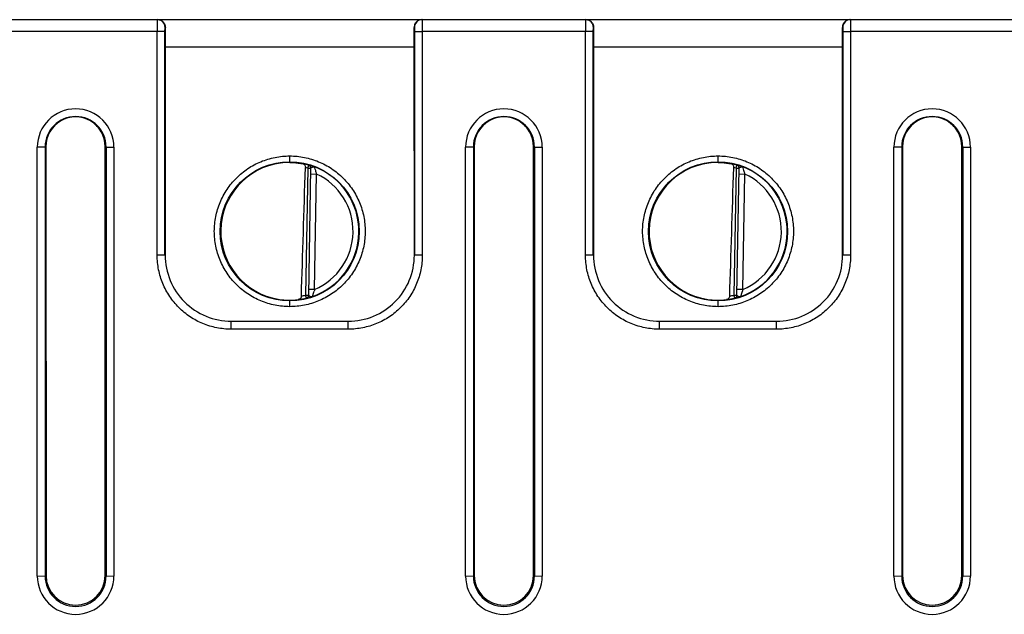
# Model space of a CAD drawing. Header units: inches. Extents: x 0 to 34, y 0 to 22.
# Tile 30 of 68: x 16.1 to 18.6, y 7.3 to 8.8. Entities that reach past the tile are written whole.
import ezdxf

# ---------------------------------------------------------------- set-up
doc = ezdxf.new("R2010")
doc.units = ezdxf.units.IN
doc.header["$LTSCALE"] = 1.87
doc.header["$MEASUREMENT"] = 0
doc.layers.get('0').update_dxf_attribs({"linetype": 'CONTINUOUS'})

msp = doc.modelspace()

# ---------------------------------------------------------------- linework, layer by layer
at = {"color": 7, "linetype": 'CONTINUOUS'}
for p, q in [((15.3455, 8.8465), (16.4447, 8.8465)), ((16.4439, 8.8465), (16.4437, 8.8162)), ((16.4455, 8.8465), (17.5447, 8.8465)), ((16.4637, 8.8164), (16.4639, 8.8265)), ((16.4647, 8.8265), (16.4639, 8.8265)), ((17.1045, 8.8265), (17.1037, 8.8265)), ((17.1045, 8.8265), (17.1047, 8.8164)), ((17.1245, 8.8465), (17.1247, 8.8162)), ((17.5439, 8.8465), (17.5437, 8.8162)), ((17.5455, 8.8465), (18.6447, 8.8465)), ((17.5637, 8.8164), (17.5639, 8.8265)), ((17.5647, 8.8265), (17.5639, 8.8265)), ((18.2045, 8.8265), (18.2037, 8.8265)), ((18.2045, 8.8265), (18.2047, 8.8164)), ((18.2245, 8.8465), (18.2247, 8.8162)), ((16.4437, 8.8162), (16.0246, 8.8162)), ((16.4637, 8.8164), (16.4437, 8.8162)), ((16.4437, 8.2409), (16.4437, 8.8162)), ((16.4638, 8.241), (16.4637, 8.8164)), ((17.1047, 8.8164), (17.1046, 8.241)), ((17.1047, 8.8164), (17.1148, 8.8162)), ((17.5437, 8.8162), (17.1246, 8.8162)), ((17.1246, 8.8162), (17.1246, 8.2409)), ((17.5637, 8.8164), (17.5437, 8.8162)), ((17.5437, 8.2409), (17.5437, 8.8162)), ((17.5638, 8.241), (17.5637, 8.8164)), ((18.2047, 8.8164), (18.2046, 8.241)), ((18.2047, 8.8164), (18.2148, 8.8162)), ((18.6437, 8.8162), (18.2246, 8.8162)), ((18.2246, 8.8162), (18.2246, 8.2409)), ((16.4643, 8.7771), (16.4642, 8.2415)), ((16.4643, 8.7771), (17.1041, 8.7771)), ((17.1042, 8.2415), (17.1041, 8.7771)), ((17.5643, 8.7771), (17.5642, 8.2415)), ((17.5643, 8.7771), (18.2041, 8.7771)), ((18.2042, 8.2415), (18.2041, 8.7771)), ((16.1558, 8.5192), (16.1358, 8.519)), ((16.1358, 7.4166), (16.1358, 8.519)), ((16.158, 8.5203), (16.1558, 8.5192)), ((16.1558, 8.5192), (16.1558, 7.4168)), ((16.158, 8.5203), (16.1582, 7.418)), ((16.3102, 7.418), (16.3104, 8.5203)), ((16.3126, 8.5192), (16.3104, 8.5203)), ((16.3126, 8.5192), (16.3326, 8.519)), ((16.3126, 8.5192), (16.3126, 7.4168)), ((16.3326, 8.519), (16.3326, 7.4166)), ((17.2558, 8.5192), (17.2358, 8.519)), ((17.2358, 7.4166), (17.2358, 8.519)), ((17.258, 8.5203), (17.2558, 8.5192)), ((17.2558, 8.5192), (17.2558, 7.4168)), ((17.258, 8.5203), (17.2582, 7.418)), ((17.4102, 7.418), (17.4104, 8.5203)), ((17.4126, 8.5192), (17.4104, 8.5203)), ((17.4126, 8.5192), (17.4326, 8.519)), ((17.4126, 8.5192), (17.4126, 7.4168)), ((17.4326, 8.519), (17.4326, 7.4166)), ((18.3558, 8.5192), (18.3358, 8.519)), ((18.3358, 7.4166), (18.3358, 8.519)), ((18.358, 8.5203), (18.3558, 8.5192)), ((18.3558, 8.5192), (18.3558, 7.4168)), ((18.358, 8.5203), (18.3582, 7.418)), ((18.5102, 7.418), (18.5104, 8.5203)), ((18.5126, 8.5192), (18.5104, 8.5203)), ((18.5126, 8.5192), (18.5326, 8.519)), ((18.5126, 8.5192), (18.5126, 7.4168)), ((18.5326, 8.519), (18.5326, 7.4166)), ((16.7842, 8.4796), (16.7842, 8.4963)), ((16.8307, 8.4648), (16.8328, 8.4722)), ((16.8328, 8.4724), (16.8328, 8.4728)), ((16.8347, 8.4724), (16.8328, 8.4728)), ((17.8842, 8.4796), (17.8842, 8.4963)), ((17.9307, 8.4648), (17.9328, 8.4722)), ((17.9328, 8.4724), (17.9328, 8.4728)), ((17.9347, 8.4724), (17.9328, 8.4728)), ((16.8307, 8.4648), (16.825, 8.1386)), ((16.8307, 8.4648), (16.8385, 8.4647)), ((16.8328, 8.1381), (16.8385, 8.465)), ((16.8383, 8.4499), (16.8533, 8.4496)), ((16.8481, 8.153), (16.8533, 8.4496)), ((16.849, 8.4656), (16.8485, 8.4676)), ((17.9307, 8.4648), (17.925, 8.1386)), ((17.9307, 8.4648), (17.9385, 8.4647)), ((17.9328, 8.1381), (17.9385, 8.465)), ((17.9383, 8.4499), (17.9533, 8.4496)), ((17.9481, 8.153), (17.9533, 8.4496)), ((17.949, 8.4656), (17.9485, 8.4676)), ((16.4638, 8.241), (16.4438, 8.2409)), ((16.4642, 8.2415), (16.4638, 8.241)), ((17.1042, 8.2415), (17.1046, 8.241)), ((17.1246, 8.2409), (17.1046, 8.241)), ((17.5638, 8.241), (17.5438, 8.2409)), ((17.5642, 8.2415), (17.5638, 8.241)), ((18.2042, 8.2415), (18.2046, 8.241)), ((18.2246, 8.2409), (18.2046, 8.241)), ((16.8481, 8.153), (16.8331, 8.1532)), ((16.8433, 8.1373), (16.8451, 8.1437)), ((16.8451, 8.1437), (16.8467, 8.1488)), ((17.9481, 8.153), (17.9331, 8.1532)), ((17.9433, 8.1373), (17.9451, 8.1437)), ((17.9451, 8.1437), (17.9467, 8.1488)), ((16.7842, 8.1089), (16.7842, 8.1255)), ((16.825, 8.1386), (16.8328, 8.1384)), ((16.8269, 8.1309), (16.825, 8.1386)), ((16.8269, 8.1306), (16.8269, 8.1309)), ((16.8269, 8.1306), (16.8286, 8.1308)), ((16.8286, 8.1308), (16.8345, 8.1323)), ((16.8426, 8.1348), (16.8433, 8.1373)), ((17.8842, 8.1089), (17.8842, 8.1255)), ((17.925, 8.1386), (17.9328, 8.1384)), ((17.9269, 8.1309), (17.925, 8.1386)), ((17.9269, 8.1306), (17.9269, 8.1309)), ((17.9269, 8.1306), (17.9286, 8.1308)), ((17.9286, 8.1308), (17.9345, 8.1323)), ((17.9426, 8.1348), (17.9433, 8.1373)), ((16.6338, 8.0711), (16.6342, 8.0715)), ((16.9346, 8.0711), (16.6338, 8.0711)), ((16.6338, 8.0509), (16.6338, 8.0711)), ((16.9346, 8.0711), (16.9342, 8.0715)), ((16.9346, 8.0509), (16.9346, 8.0711)), ((17.7338, 8.0711), (17.7342, 8.0715)), ((18.0346, 8.0711), (17.7338, 8.0711)), ((17.7338, 8.0509), (17.7338, 8.0711)), ((18.0346, 8.0711), (18.0342, 8.0715)), ((18.0346, 8.0509), (18.0346, 8.0711)), ((16.9346, 8.0509), (16.6338, 8.0509)), ((18.0346, 8.0509), (17.7338, 8.0509)), ((16.1358, 7.4166), (16.1558, 7.4168)), ((16.1558, 7.4168), (16.1582, 7.418)), ((16.3126, 7.4168), (16.3102, 7.418)), ((16.3126, 7.4168), (16.3326, 7.4166)), ((17.2358, 7.4166), (17.2558, 7.4168)), ((17.2558, 7.4168), (17.2582, 7.418)), ((17.4126, 7.4168), (17.4102, 7.418)), ((17.4126, 7.4168), (17.4326, 7.4166)), ((18.3358, 7.4166), (18.3558, 7.4168)), ((18.3558, 7.4168), (18.3582, 7.418)), ((18.5126, 7.4168), (18.5102, 7.418)), ((18.5126, 7.4168), (18.5326, 7.4166))]:
    msp.add_line(p, q, dxfattribs=at)
for centre in [(16.7842, 8.3024), (17.8842, 8.3024)]:
    msp.add_circle(centre, 0.1787, dxfattribs=at)
for centre, radius, start, end in [((16.4439, 8.8265), 0.02, 0.0123, 89.9783), ((17.1245, 8.8265), 0.02, 90.0216, 179.9877), ((17.5439, 8.8265), 0.02, 0.0123, 89.9783), ((18.2245, 8.8265), 0.02, 90.0216, 179.9877), ((17.1246, 10.799), 1.9828, 269.7158, 270.0019), ((18.2246, 10.799), 1.9828, 269.7158, 270.0019), ((16.2342, 8.519), 0.0984, 0.004, 179.996), ((17.3342, 8.519), 0.0984, 0.004, 179.996), ((18.4342, 8.519), 0.0984, 0.004, 179.996), ((16.2342, 8.5192), 0.0784, 0.003, 179.997), ((16.2342, 8.5203), 0.0761, 359.978, 180.022), ((16.2328, 8.5187), 0.0783, 36.3684, 45.2914), ((17.3342, 8.5192), 0.0784, 0.003, 179.997), ((17.3342, 8.5203), 0.0761, 359.978, 180.022), ((17.3328, 8.5187), 0.0783, 36.3684, 45.2914), ((18.4342, 8.5192), 0.0784, 0.003, 179.997), ((18.4342, 8.5203), 0.0761, 359.978, 180.022), ((18.4328, 8.5187), 0.0783, 36.3684, 45.2914), ((16.7833, 8.3096), 0.17, 89.6888, 97.6024), ((16.7842, 8.3025), 0.1767, 74.0301, 78.8369), ((16.8307, 8.4652), 0.00787, 359.0024, 74.0539), ((17.8833, 8.3096), 0.17, 89.6888, 97.6024), ((17.8842, 8.3025), 0.1767, 74.0301, 78.8369), ((17.9307, 8.4652), 0.00787, 359.0024, 74.0539), ((16.7842, 8.3025), 0.1689, 74.0301, 76.2529), ((16.7842, 8.3025), 0.1776, 289.2017, 68.7983), ((16.7842, 8.3025), 0.1626, 293.1447, 64.8553), ((17.8842, 8.3025), 0.1689, 74.0301, 76.2529), ((17.8842, 8.3025), 0.1776, 289.2017, 68.7983), ((17.8842, 8.3025), 0.1626, 293.1447, 64.8553), ((16.6342, 8.2414), 0.1699, 179.9808, 270.0007), ((16.9343, 8.2413), 0.1699, 269.9853, 0.042), ((17.7342, 8.2414), 0.1699, 179.9808, 270.0007), ((18.0343, 8.2413), 0.1699, 269.9853, 0.042), ((16.9944, 8.1017), 0.155, 160.6934, 162.3225), ((18.0944, 8.1017), 0.155, 160.6934, 162.3225), ((16.783, 8.2956), 0.1701, 260.4012, 270.3938), ((16.783, 8.2925), 0.1671, 270.398, 275.5774), ((16.7833, 8.2894), 0.1639, 275.5776, 277.9921), ((16.7842, 8.3025), 0.1767, 277.129, 283.9699), ((16.8051, 8.1358), 0.00873, 296.2607, 314.0401), ((16.7842, 8.3025), 0.1689, 280.1935, 283.9699), ((16.825, 8.1386), 0.00787, 308.9523, 358.9986), ((16.794, 8.2787), 0.1519, 285.441, 288.6328), ((17.883, 8.2956), 0.1701, 260.4012, 270.3938), ((17.883, 8.2925), 0.1671, 270.398, 275.5774), ((17.8833, 8.2894), 0.1639, 275.5776, 277.9921), ((17.8842, 8.3025), 0.1767, 277.129, 283.9699), ((17.9051, 8.1358), 0.00873, 296.2607, 314.0401), ((17.8842, 8.3025), 0.1689, 280.1935, 283.9699), ((17.925, 8.1386), 0.00787, 308.9523, 358.9986), ((17.894, 8.2787), 0.1519, 285.441, 288.6328), ((16.2342, 7.4166), 0.0984, 180.0026, 359.9974), ((16.2342, 7.4168), 0.0784, 180.0028, 359.9973), ((16.2342, 7.4181), 0.076, 180.0963, 359.9037), ((16.2334, 7.418), 0.0768, 347.0854, 0.0022), ((17.3342, 7.4166), 0.0984, 180.0026, 359.9974), ((17.3342, 7.4168), 0.0784, 180.0028, 359.9973), ((17.3342, 7.4181), 0.076, 180.0963, 359.9037), ((17.3334, 7.418), 0.0768, 347.0854, 0.0022), ((18.4342, 7.4166), 0.0984, 180.0026, 359.9974), ((18.4342, 7.4168), 0.0784, 180.0028, 359.9973), ((18.4342, 7.4181), 0.076, 180.0963, 359.9037), ((18.4334, 7.418), 0.0768, 347.0854, 0.0022)]:
    msp.add_arc(centre, radius, start, end, dxfattribs=at)
for centre, major_axis, ratio, start_param, end_param in [((16.4655, 8.7765), (0, 0.07), 0.017455, 0.775193, 1.56207), ((17.1029, 8.7765), (0, 0.07), 0.017455, -1.56207, -0.775193), ((17.5655, 8.7765), (0, 0.07), 0.017455, 0.775193, 1.56207), ((18.2029, 8.7765), (0, 0.07), 0.017455, -1.56207, -0.775193), ((16.7842, 8.3025), (0, 0.1771), 1, 0.132587, 2.974099), ((17.8842, 8.3025), (0, 0.1771), 1, 0.132587, 2.974099), ((16.8055, 11.0416), (0.078, 4.4693), 0.01745, -2.278156, -2.184524), ((17.9055, 11.0416), (0.078, 4.4693), 0.01745, -2.278156, -2.184524)]:
    msp.add_ellipse(centre, major_axis=major_axis, ratio=ratio, start_param=start_param, end_param=end_param, dxfattribs=at)
for points, knots in [([(16.4455, 8.8465), (16.4477, 8.8465), (16.4524, 8.8456), (16.4586, 8.8418), (16.4635, 8.8353), (16.4647, 8.8295), (16.4647, 8.8265)], [0, 0, 0, 0, 0.218378, 0.447733, 0.701735, 1, 1, 1, 1]), ([(17.1229, 8.8465), (17.1206, 8.8465), (17.116, 8.8456), (17.1098, 8.8418), (17.1049, 8.8353), (17.1037, 8.8295), (17.1037, 8.8265)], [0, 0, 0, 0, 0.218378, 0.447733, 0.701735, 1, 1, 1, 1]), ([(17.5455, 8.8465), (17.5477, 8.8465), (17.5524, 8.8456), (17.5586, 8.8418), (17.5635, 8.8353), (17.5647, 8.8295), (17.5647, 8.8265)], [0, 0, 0, 0, 0.218378, 0.447733, 0.701735, 1, 1, 1, 1]), ([(18.2229, 8.8465), (18.2206, 8.8465), (18.216, 8.8456), (18.2098, 8.8418), (18.2049, 8.8353), (18.2037, 8.8295), (18.2037, 8.8265)], [0, 0, 0, 0, 0.218378, 0.447733, 0.701735, 1, 1, 1, 1]), ([(16.3047, 8.5492), (16.3057, 8.5469), (16.3089, 8.5376), (16.3103, 8.5277), (16.3103, 8.5203)], [0, 0, 0, 0, 0.250799, 1, 1, 1, 1]), ([(17.4047, 8.5492), (17.4057, 8.5469), (17.4089, 8.5376), (17.4103, 8.5277), (17.4103, 8.5203)], [0, 0, 0, 0, 0.250799, 1, 1, 1, 1]), ([(18.5047, 8.5492), (18.5057, 8.5469), (18.5089, 8.5376), (18.5103, 8.5277), (18.5103, 8.5203)], [0, 0, 0, 0, 0.250799, 1, 1, 1, 1]), ([(16.7842, 8.1089), (16.7715, 8.109), (16.7525, 8.1108), (16.7279, 8.1169), (16.704, 8.1254), (16.6759, 8.1405), (16.6464, 8.1647), (16.6261, 8.1893), (16.6131, 8.2111), (16.6022, 8.234), (16.593, 8.2645), (16.5899, 8.2962), (16.5911, 8.3216), (16.5939, 8.3404), (16.5985, 8.3589), (16.6071, 8.3827), (16.6221, 8.4109), (16.6463, 8.4404), (16.6759, 8.4647), (16.704, 8.4797), (16.7279, 8.4882), (16.7525, 8.4943), (16.7715, 8.4962), (16.7842, 8.4963)], [0, 0, 0, 0, 0.06244, 0.093739, 0.125022, 0.187503, 0.249986, 0.312457, 0.34373, 0.375004, 0.437474, 0.499945, 0.531219, 0.562494, 0.593769, 0.625044, 0.687521, 0.749998, 0.812479, 0.874962, 0.906256, 0.937567, 1, 1, 1, 1]), ([(16.7842, 8.4963), (16.7968, 8.4962), (16.8159, 8.4943), (16.8405, 8.4882), (16.8644, 8.4797), (16.8925, 8.4647), (16.922, 8.4404), (16.9463, 8.4109), (16.9643, 8.3772), (16.9754, 8.3406), (16.9792, 8.3026), (16.9754, 8.2645), (16.9643, 8.228), (16.9463, 8.1942), (16.922, 8.1647), (16.8925, 8.1405), (16.8644, 8.1254), (16.8405, 8.1169), (16.8159, 8.1108), (16.7968, 8.1089), (16.7842, 8.1089)], [0, 0, 0, 0, 0.062451, 0.093759, 0.12505, 0.187544, 0.250039, 0.312526, 0.375018, 0.437509, 0.5, 0.562491, 0.624981, 0.687474, 0.749961, 0.812456, 0.87495, 0.906241, 0.937549, 1, 1, 1, 1]), ([(16.7842, 8.4796), (16.7874, 8.4796), (16.7989, 8.4792), (16.8103, 8.4776), (16.8184, 8.4759)], [0, 0, 0, 0, 0.279277, 1, 1, 1, 1]), ([(16.8184, 8.4759), (16.819, 8.4757), (16.8201, 8.4753), (16.8222, 8.4738), (16.8233, 8.472), (16.8237, 8.4706)], [0, 0, 0, 0, 0.226156, 0.462238, 1, 1, 1, 1]), ([(16.8484, 8.468), (16.8457, 8.469), (16.8412, 8.4706), (16.8365, 8.4719), (16.8347, 8.4724)], [0, 0, 0, 0, 0.598471, 1, 1, 1, 1]), ([(17.8842, 8.1089), (17.8715, 8.109), (17.8525, 8.1108), (17.8279, 8.1169), (17.804, 8.1254), (17.7759, 8.1405), (17.7464, 8.1647), (17.7261, 8.1893), (17.7131, 8.2111), (17.7022, 8.234), (17.693, 8.2645), (17.6899, 8.2962), (17.6911, 8.3216), (17.6939, 8.3404), (17.6985, 8.3589), (17.7071, 8.3827), (17.7221, 8.4109), (17.7463, 8.4404), (17.7759, 8.4647), (17.804, 8.4797), (17.8279, 8.4882), (17.8525, 8.4943), (17.8715, 8.4962), (17.8842, 8.4963)], [0, 0, 0, 0, 0.06244, 0.093739, 0.125022, 0.187503, 0.249986, 0.312457, 0.34373, 0.375004, 0.437474, 0.499945, 0.531219, 0.562494, 0.593769, 0.625044, 0.687521, 0.749998, 0.812479, 0.874962, 0.906256, 0.937567, 1, 1, 1, 1]), ([(17.8842, 8.4963), (17.8968, 8.4962), (17.9159, 8.4943), (17.9405, 8.4882), (17.9644, 8.4797), (17.9925, 8.4647), (18.022, 8.4404), (18.0463, 8.4109), (18.0643, 8.3772), (18.0754, 8.3406), (18.0792, 8.3026), (18.0754, 8.2645), (18.0643, 8.228), (18.0463, 8.1942), (18.022, 8.1647), (17.9925, 8.1405), (17.9644, 8.1254), (17.9405, 8.1169), (17.9159, 8.1108), (17.8968, 8.1089), (17.8842, 8.1089)], [0, 0, 0, 0, 0.062451, 0.093759, 0.12505, 0.187544, 0.250039, 0.312526, 0.375018, 0.437509, 0.5, 0.562491, 0.624981, 0.687474, 0.749961, 0.812456, 0.87495, 0.906241, 0.937549, 1, 1, 1, 1]), ([(17.8842, 8.4796), (17.8874, 8.4796), (17.8989, 8.4792), (17.9103, 8.4776), (17.9184, 8.4759)], [0, 0, 0, 0, 0.279277, 1, 1, 1, 1]), ([(17.9184, 8.4759), (17.919, 8.4757), (17.9201, 8.4753), (17.9222, 8.4738), (17.9233, 8.472), (17.9237, 8.4706)], [0, 0, 0, 0, 0.226156, 0.462238, 1, 1, 1, 1]), ([(17.9484, 8.468), (17.9457, 8.469), (17.9412, 8.4706), (17.9365, 8.4719), (17.9347, 8.4724)], [0, 0, 0, 0, 0.598471, 1, 1, 1, 1]), ([(16.8237, 8.4706), (16.8238, 8.4703), (16.8242, 8.469), (16.8244, 8.4676), (16.8243, 8.4665)], [0, 0, 0, 0, 0.240753, 1, 1, 1, 1]), ([(16.8385, 8.465), (16.8385, 8.4652), (16.8387, 8.4654), (16.8391, 8.466), (16.8396, 8.4664), (16.84, 8.4667)], [0, 0, 0, 0, 0.1469, 0.372985, 1, 1, 1, 1]), ([(16.84, 8.4667), (16.8406, 8.467), (16.8419, 8.4676), (16.8434, 8.4679), (16.8441, 8.4681)], [0, 0, 0, 0, 0.468575, 1, 1, 1, 1]), ([(16.8441, 8.4681), (16.8445, 8.4682), (16.8459, 8.4684), (16.8474, 8.4684), (16.8484, 8.468)], [0, 0, 0, 0, 0.254381, 1, 1, 1, 1]), ([(16.8533, 8.4496), (16.8523, 8.4525), (16.8509, 8.4579), (16.8496, 8.4632), (16.849, 8.4656)], [0, 0, 0, 0, 0.554522, 1, 1, 1, 1]), ([(17.9237, 8.4706), (17.9238, 8.4703), (17.9242, 8.469), (17.9244, 8.4676), (17.9243, 8.4665)], [0, 0, 0, 0, 0.240753, 1, 1, 1, 1]), ([(17.9385, 8.465), (17.9385, 8.4652), (17.9387, 8.4654), (17.9391, 8.466), (17.9396, 8.4664), (17.94, 8.4667)], [0, 0, 0, 0, 0.1469, 0.372985, 1, 1, 1, 1]), ([(17.94, 8.4667), (17.9406, 8.467), (17.9419, 8.4676), (17.9434, 8.4679), (17.9441, 8.4681)], [0, 0, 0, 0, 0.468575, 1, 1, 1, 1]), ([(17.9441, 8.4681), (17.9445, 8.4682), (17.9459, 8.4684), (17.9474, 8.4684), (17.9484, 8.468)], [0, 0, 0, 0, 0.254381, 1, 1, 1, 1]), ([(17.9533, 8.4496), (17.9523, 8.4525), (17.9509, 8.4579), (17.9496, 8.4632), (17.949, 8.4656)], [0, 0, 0, 0, 0.554522, 1, 1, 1, 1]), ([(16.6338, 8.0509), (16.6214, 8.051), (16.6027, 8.0529), (16.5786, 8.0588), (16.5551, 8.0671), (16.5276, 8.0819), (16.4986, 8.1057), (16.4748, 8.1346), (16.46, 8.1622), (16.4517, 8.1856), (16.4457, 8.2098), (16.4439, 8.2285), (16.4437, 8.2409)], [0, 0, 0, 0, 0.124887, 0.187494, 0.25007, 0.375043, 0.50001, 0.624972, 0.74994, 0.812515, 0.87512, 1, 1, 1, 1]), ([(17.1246, 8.2409), (17.1245, 8.2285), (17.1226, 8.2098), (17.1167, 8.1856), (17.1083, 8.1622), (17.0936, 8.1346), (17.0698, 8.1057), (17.0408, 8.0819), (17.0133, 8.0671), (16.9898, 8.0588), (16.9657, 8.0529), (16.947, 8.051), (16.9346, 8.0509)], [0, 0, 0, 0, 0.124881, 0.187487, 0.250061, 0.37503, 0.499994, 0.624959, 0.749931, 0.812507, 0.875114, 1, 1, 1, 1]), ([(17.7338, 8.0509), (17.7214, 8.051), (17.7027, 8.0529), (17.6786, 8.0588), (17.6551, 8.0671), (17.6276, 8.0819), (17.5986, 8.1057), (17.5748, 8.1346), (17.56, 8.1622), (17.5517, 8.1856), (17.5457, 8.2098), (17.5439, 8.2285), (17.5437, 8.2409)], [0, 0, 0, 0, 0.124887, 0.187494, 0.25007, 0.375043, 0.50001, 0.624972, 0.74994, 0.812515, 0.87512, 1, 1, 1, 1]), ([(18.2246, 8.2409), (18.2245, 8.2285), (18.2226, 8.2098), (18.2167, 8.1856), (18.2083, 8.1622), (18.1936, 8.1346), (18.1698, 8.1057), (18.1408, 8.0819), (18.1133, 8.0671), (18.0898, 8.0588), (18.0657, 8.0529), (18.047, 8.051), (18.0346, 8.0509)], [0, 0, 0, 0, 0.124881, 0.187487, 0.250061, 0.37503, 0.499994, 0.624959, 0.749931, 0.812507, 0.875114, 1, 1, 1, 1]), ([(16.8141, 8.1362), (16.814, 8.1349), (16.8134, 8.1324), (16.812, 8.1303), (16.8111, 8.1295)], [0, 0, 0, 0, 0.530254, 1, 1, 1, 1]), ([(16.8328, 8.1381), (16.8328, 8.1378), (16.8333, 8.137), (16.8339, 8.1366), (16.8343, 8.1364)], [0, 0, 0, 0, 0.403862, 1, 1, 1, 1]), ([(16.8343, 8.1364), (16.8349, 8.136), (16.8363, 8.1354), (16.8377, 8.135), (16.8385, 8.1348)], [0, 0, 0, 0, 0.466494, 1, 1, 1, 1]), ([(16.8385, 8.1348), (16.8389, 8.1347), (16.8402, 8.1345), (16.8416, 8.1345), (16.8426, 8.1348)], [0, 0, 0, 0, 0.256837, 1, 1, 1, 1]), ([(17.9141, 8.1362), (17.914, 8.1349), (17.9134, 8.1324), (17.912, 8.1303), (17.9111, 8.1295)], [0, 0, 0, 0, 0.530254, 1, 1, 1, 1]), ([(17.9328, 8.1381), (17.9328, 8.1378), (17.9333, 8.137), (17.9339, 8.1366), (17.9343, 8.1364)], [0, 0, 0, 0, 0.403862, 1, 1, 1, 1]), ([(17.9343, 8.1364), (17.9349, 8.136), (17.9363, 8.1354), (17.9377, 8.135), (17.9385, 8.1348)], [0, 0, 0, 0, 0.466494, 1, 1, 1, 1]), ([(17.9385, 8.1348), (17.9389, 8.1347), (17.9402, 8.1345), (17.9416, 8.1345), (17.9426, 8.1348)], [0, 0, 0, 0, 0.256837, 1, 1, 1, 1])]:
    msp.add_open_spline(points, degree=3, knots=knots, dxfattribs=at)
for points in [[(16.8358, 8.4711), (16.835, 8.4719), (16.8339, 8.4724), (16.8328, 8.4728)], [(17.9358, 8.4711), (17.935, 8.4719), (17.9339, 8.4724), (17.9328, 8.4728)], [(16.8379, 8.468), (16.8383, 8.467), (16.8385, 8.4658), (16.8385, 8.4647)], [(17.9379, 8.468), (17.9383, 8.467), (17.9385, 8.4658), (17.9385, 8.4647)], [(16.8089, 8.1279), (16.8081, 8.1275), (16.8071, 8.1272), (16.8061, 8.1271)], [(16.8299, 8.1325), (16.829, 8.1317), (16.828, 8.1312), (16.8269, 8.1309)], [(16.8299, 8.1321), (16.829, 8.1314), (16.828, 8.1308), (16.8269, 8.1306)], [(17.9089, 8.1279), (17.9081, 8.1275), (17.9071, 8.1272), (17.9061, 8.1271)], [(17.9299, 8.1325), (17.929, 8.1317), (17.928, 8.1312), (17.9269, 8.1309)], [(17.9299, 8.1321), (17.929, 8.1314), (17.928, 8.1308), (17.9269, 8.1306)]]:
    msp.add_open_spline(points, degree=3, dxfattribs=at)

doc.saveas('drawing.dxf')
